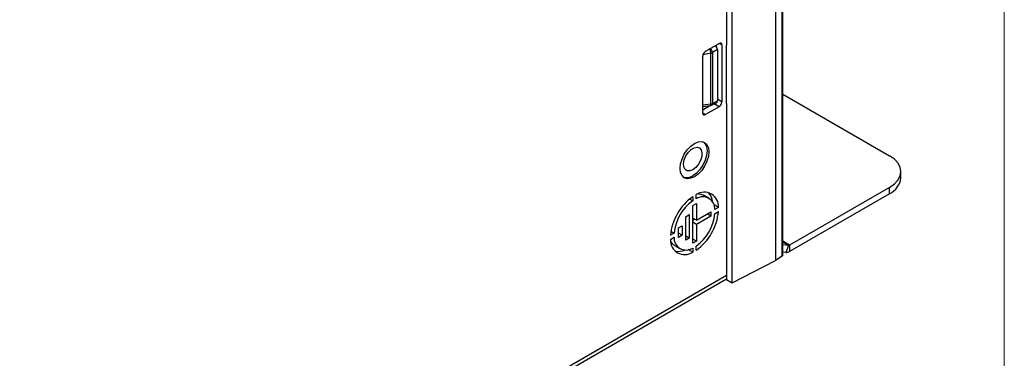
# Paper-space layout 'Sheet1' of a CAD drawing. Header units: millimetres. Extents: x -7 to 413, y -20 to 277.
# Tile 81 of 108: x 355 to 406, y 172 to 190. Entities that reach past the tile are written whole.
import ezdxf

# ---------------------------------------------------------------- set-up
doc = ezdxf.new("R2010")
doc.units = ezdxf.units.MM

psp = doc.layouts.new('Sheet1')

# ---------------------------------------------------------------- linework, layer by layer
at = {"color": 7, "linetype": 'Continuous', "lineweight": 18}
psp.add_line((405.879, 269.778), (405.879, -13.222), dxfattribs=at)
at = {"color": 7, "linetype": 'Continuous', "lineweight": 25}
for p, q in [((394.06, 217.222), (394.06, 177.211)), ((394.411, 177.439), (394.411, 217.424)), ((394.439, 177.482), (394.439, 217.465)), ((391.827, 176.072), (391.827, 216.04)), ((391.533, 205.744), (391.533, 188.34)), ((390.449, 188.016), (391.156, 188.425)), ((391.065, 188.103), (390.817, 187.948)), ((391.015, 188.256), (391.015, 188.343)), ((391.065, 188.103), (391.065, 185.455)), ((391.298, 188.343), (391.298, 185.403)), ((391.533, 185.331), (391.533, 188.34)), ((390.308, 184.832), (390.308, 187.772)), ((390.728, 185.3), (390.728, 187.919)), ((390.817, 187.948), (390.817, 185.329)), ((394.439, 185.809), (399.953, 182.626)), ((390.308, 185.168), (390.7, 185.213)), ((390.308, 184.995), (390.682, 185.211)), ((391.156, 185.159), (390.449, 184.75)), ((390.767, 185.233), (391.02, 185.362)), ((390.817, 185.329), (391.065, 185.455)), ((391.533, 185.331), (391.533, 176.242)), ((400.539, 181.483), (400.539, 181.81)), ((399.953, 180.993), (394.793, 178.014)), ((399.953, 180.667), (399.953, 180.993)), ((389.792, 180.513), (389.792, 180.3)), ((389.976, 180.406), (389.976, 180.619)), ((390.634, 180.432), (390.351, 180.595)), ((399.953, 180.667), (394.793, 177.688)), ((389.792, 180.3), (389.63, 180.393)), ((389.797, 180.058), (389.981, 180.164)), ((389.797, 178.108), (389.797, 180.058)), ((389.981, 180.164), (389.981, 179.295)), ((391.125, 179.955), (390.894, 180.088)), ((391.125, 179.955), (390.94, 179.849)), ((389.43, 179.48), (389.614, 179.587)), ((389.43, 178.261), (389.43, 179.48)), ((389.614, 179.587), (389.614, 178.367)), ((389.981, 179.295), (390.727, 179.726)), ((390.727, 179.513), (389.981, 179.083)), ((390.727, 179.513), (390.543, 179.62)), ((390.727, 179.726), (390.727, 179.513)), ((390.94, 179.636), (391.125, 179.743)), ((389.062, 178.903), (389.246, 179.009)), ((389.246, 179.009), (389.246, 178.519)), ((389.981, 179.295), (389.797, 179.401)), ((389.797, 179.303), (389.882, 179.352)), ((389.981, 179.083), (389.797, 179.189)), ((389.981, 179.083), (389.981, 178.214)), ((388.827, 178.629), (388.643, 178.522)), ((388.827, 178.629), (388.665, 178.722)), ((389.062, 178.413), (389.062, 178.903)), ((389.246, 178.519), (389.062, 178.626)), ((389.246, 178.519), (389.062, 178.413)), ((389.614, 178.367), (389.43, 178.473)), ((388.643, 178.31), (388.827, 178.416)), ((388.851, 177.997), (389.134, 177.833)), ((389.614, 178.367), (389.43, 178.261)), ((389.981, 178.214), (389.797, 178.32)), ((389.981, 178.214), (389.797, 178.108)), ((389.976, 177.752), (389.976, 177.965)), ((394.736, 177.999), (394.439, 178.026)), ((394.736, 177.999), (394.595, 177.635)), ((394.793, 178.014), (394.793, 177.688)), ((389.792, 177.646), (389.561, 177.78)), ((389.792, 177.859), (389.792, 177.646)), ((394.411, 177.439), (394.06, 177.211)), ((394.595, 177.635), (394.439, 177.648)), ((391.827, 176.072), (394.06, 177.211)), ((331.578, 141.658), (391.533, 176.27)), ((391.533, 176.242), (391.827, 176.072))]:
    psp.add_line(p, q, dxfattribs=at)
at = {"color": 8, "linetype": 'Continuous', "lineweight": 25}
for p, q in [((391.298, 188.343), (391.156, 188.425)), ((390.728, 187.919), (390.319, 187.84)), ((391.298, 185.403), (391.065, 185.538)), ((390.308, 185.251), (390.728, 185.3)), ((391.156, 185.159), (390.905, 185.304)), ((390.449, 184.75), (390.308, 184.832)), ((394.793, 178.014), (394.439, 178.218)), ((394.736, 177.999), (394.439, 178.17)), ((331.578, 141.848), (391.533, 176.459))]:
    psp.add_line(p, q, dxfattribs=at)
at = {"color": 8, "linetype": 'Continuous', "lineweight": 25, "flags": 128}
psp.add_lwpolyline([(390.7, 185.213), (390.708, 185.217), (390.715, 185.228), (390.721, 185.247), (390.726, 185.271), (390.728, 185.3)], dxfattribs=at)
at = {"color": 7, "linetype": 'Continuous', "lineweight": 25, "flags": 128}
for points in [[(389.141, 181.97), (389.167, 182.207), (389.241, 182.456), (389.359, 182.702), (389.512, 182.927), (389.692, 183.116), (389.884, 183.256), (390.076, 183.338), (390.255, 183.356), (390.409, 183.308), (390.527, 183.199), (390.601, 183.035), (390.626, 182.827), (390.601, 182.591), (390.527, 182.341), (390.409, 182.096), (390.255, 181.871), (390.076, 181.682), (389.884, 181.541), (389.692, 181.46), (389.512, 181.442), (389.359, 181.489), (389.241, 181.599), (389.167, 181.763), (389.141, 181.97)], [(389.795, 181.899), (389.64, 181.839), (389.501, 181.846), (389.395, 181.918), (389.332, 182.048), (389.319, 182.221), (389.357, 182.419), (389.443, 182.621), (389.567, 182.804), (389.716, 182.948), (389.873, 183.039), (390.022, 183.066), (390.146, 183.026), (390.232, 182.924), (390.27, 182.77), (390.257, 182.582), (390.194, 182.379), (390.088, 182.184), (389.95, 182.018), (389.795, 181.899)], [(390.353, 183.334), (390.436, 183.248), (390.51, 183.084), (390.535, 182.878), (390.51, 182.642), (390.436, 182.393), (390.318, 182.148), (390.165, 181.923), (389.986, 181.735), (389.795, 181.595)], [(399.953, 180.993), (400.202, 181.168), (400.386, 181.368), (400.5, 181.584), (400.539, 181.81), (400.5, 182.035), (400.386, 182.252), (400.202, 182.451), (399.953, 182.626)], [(390.08, 180.665), (390.209, 180.65), (390.351, 180.595)]]:
    psp.add_lwpolyline(points, dxfattribs=at)
at = {"color": 8, "linetype": 'Continuous', "lineweight": 25}
for centre, radius, start, end in [((389.781, 187.857), 0.95, 3.7069, 18.0511), ((390.487, 187.913), 0.332, 6.0435, 49.0538), ((390.711, 185.323), 0.106, 301.9243, 3.3393)]:
    psp.add_arc(centre, radius, start, end, dxfattribs=at)
at = {"color": 7, "linetype": 'Continuous', "lineweight": 25}
for centre, radius, start, end in [((391.212, 188.357), 0.0873, 350.7849, 129.2028), ((390.615, 187.758), 0.307, 122.605, 177.3945), ((390.692, 188.178), 0.262, 278.0122, 298.5074), ((390.677, 185.412), 0.2, 276.6346, 296.8989), ((390.692, 185.559), 0.262, 278.0122, 298.5074), ((390.991, 185.417), 0.307, 302.6054, 357.395), ((390.394, 184.818), 0.0873, 170.7862, 309.2049), ((389.482, 182.039), 0.543, 251.2897, 305.1644), ((399.538, 181.583), 1.006, 294.375, 354.3046), ((391.393, 178.261), 2.763, 125.4241, 174.5759), ((390.387, 180.004), 0.74, 356.1994, 123.7899), ((390.315, 179.88), 0.626, 357.1647, 122.8247), ((389.976, 180.141), 0.858, 6.1518, 42.3426), ((391.178, 178.386), 2.363, 125.9058, 174.094), ((388.374, 180.004), 2.763, 305.424, 354.576), ((388.59, 179.88), 2.363, 305.9058, 354.0942), ((389.38, 178.261), 0.74, 176.1997, 303.7898), ((389.121, 178.459), 0.535, 209.4429, 239.6908), ((389.452, 178.385), 0.626, 177.1649, 302.8247), ((394.74, 178.097), 0.0982, 267.6415, 302.3493), ((389.057, 178.548), 0.858, 257.6629, 293.8532), ((394.609, 177.978), 0.344, 267.6431, 302.3489)]:
    psp.add_arc(centre, radius, start, end, dxfattribs=at)
for centre, major_axis, ratio, start_param, end_param in [((390.923, 188.185), (-0.1, 0.173), 0.577644, 3.928635, 5.185074), ((390.923, 185.537), (-0.1, 0.173), 0.577117, 3.11103, 3.928176), ((394.339, 177.479), (0.1, 0.0048), 0.606667, 5.477449, 6.25412)]:
    psp.add_ellipse(centre, major_axis=major_axis, ratio=ratio, start_param=start_param, end_param=end_param, dxfattribs=at)

doc.saveas('drawing.dxf')
